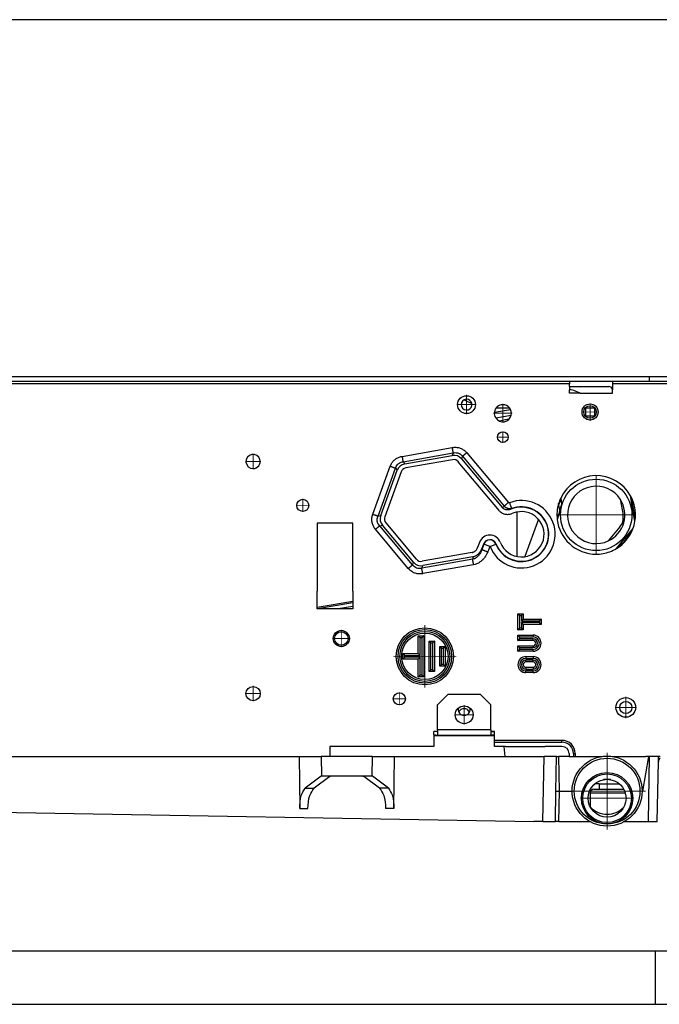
# Model space of a CAD drawing. Header units: inches. Extents: x -7205 to -1528, y -2875 to 5222.
# Tile 41 of 104: x -6176 to -5997, y 173 to 448. Entities that reach past the tile are written whole.
import ezdxf

# ---------------------------------------------------------------- set-up
doc = ezdxf.new("R2010")
doc.units = ezdxf.units.IN
doc.linetypes.add('DOT_CENTER', pattern=[14, 12, -1, 0, -1])
doc.layers.add('1', color=7, linetype='Continuous')

msp = doc.modelspace()

# ---------------------------------------------------------------- linework, layer by layer
at = {"color": 7, "linetype": 'Continuous'}
for p, q in [((-6132.68, 448.4), (-6223.81, 448.4)), ((-6051.79, 448.4), (-6132.68, 448.4)), ((-5932.13, 448.4), (-6051.79, 448.4)), ((-6132.68, 348.4), (-6223.81, 348.4)), ((-6132.68, 348.4), (-6223.81, 348.4)), ((-6051.79, 348.4), (-6132.68, 348.4)), ((-6051.79, 348.4), (-6132.68, 348.4)), ((-5999.8, 348.4), (-6051.79, 348.4)), ((-5999.8, 348.4), (-6051.79, 348.4)), ((-5992.4, 348.4), (-5999.8, 348.4)), ((-5999.8, 347.2), (-5999.8, 348.4)), ((-5992.4, 348.4), (-5999.8, 348.4)), ((-6232.15, 347.2), (-6022.18, 347.2)), ((-6022.18, 347.2), (-6022.18, 346.4)), ((-6022.18, 347.2), (-6010.18, 347.2)), ((-6022.18, 345.7), (-6022.18, 346.4)), ((-6022.18, 345.7), (-6022.18, 344.72)), ((-6022.18, 345.7), (-6011.18, 345.7)), ((-6022.18, 345.7), (-6022.18, 344.72)), ((-6022.18, 345.7), (-6011.18, 345.7)), ((-6022.18, 345.7), (-6011.18, 345.7)), ((-6022.18, 343.83), (-6022.18, 344.72)), ((-6021.73, 344.72), (-6022.18, 344.72)), ((-6010.18, 344.79), (-6010.19, 344.87)), ((-6010.18, 344.79), (-6010.19, 344.87)), ((-6010.18, 344.79), (-6010.19, 344.87)), ((-6010.18, 347.2), (-5999.8, 347.2)), ((-6010.18, 347.2), (-6010.18, 346.4)), ((-6010.18, 346.4), (-6010.18, 344.79)), ((-6010.18, 343.83), (-6010.18, 344.79)), ((-6010.18, 343.83), (-6010.18, 344.79)), ((-5999.8, 347.2), (-5992.4, 347.2)), ((-6051.54, 341.89), (-6049.56, 340.92)), ((-6051.54, 341.89), (-6049.56, 340.92)), ((-6051.54, 341.89), (-6049.56, 340.92)), ((-6019.19, 343.83), (-6022.18, 343.83)), ((-6019.19, 343.83), (-6020.96, 344.57)), ((-6019.19, 343.83), (-6010.18, 343.83)), ((-6019.19, 343.83), (-6010.18, 343.83)), ((-6043.24, 338.48), (-6038.72, 339.28)), ((-6043.24, 338.48), (-6038.72, 339.28)), ((-6043.24, 338.48), (-6038.72, 339.28)), ((-6042.73, 339.7), (-6038.99, 339.7)), ((-6042.73, 339.7), (-6038.99, 339.7)), ((-6042.73, 339.7), (-6038.99, 339.7)), ((-6017.64, 337.35), (-6017.64, 339.75)), ((-6017.64, 339.75), (-6015.24, 339.75)), ((-6015.24, 339.75), (-6015.24, 337.35)), ((-6042.86, 336.87), (-6038.53, 337.63)), ((-6042.86, 336.87), (-6038.53, 337.63)), ((-6039.16, 336.5), (-6041.88, 336.02)), ((-6015.24, 337.35), (-6017.64, 337.35)), ((-6068.33, 324.01), (-6055.01, 326.36)), ((-6052.43, 325.42), (-6040.97, 311.76)), ((-6054.95, 325.18), (-6068.03, 322.87)), ((-6041.84, 310.91), (-6053.33, 324.59)), ((-6075.06, 309.53), (-6070.43, 322.24)), ((-6069.36, 321.76), (-6073.93, 309.22)), ((-6024.65, 314.47), (-6024.46, 312.56)), ((-6003.86, 308.01), (-6005.1, 315.07)), ((-6003.93, 309.35), (-6004.85, 314.59)), ((-6003.93, 309.35), (-6004.85, 314.59)), ((-6003.93, 309.35), (-6004.85, 314.59)), ((-6024.9, 311.02), (-6025.24, 312.95)), ((-6024.9, 311.02), (-6025.24, 312.95)), ((-6024.46, 312.56), (-6024.9, 311.02)), ((-6007.98, 314.1), (-6007.19, 309.64)), ((-6036.9, 310.54), (-6036.9, 298.11)), ((-6024.9, 311.02), (-6025.64, 308.4)), ((-6082.9, 307.4), (-6092.9, 307.4)), ((-6092.9, 307.4), (-6092.9, 288.4)), ((-6082.9, 307.4), (-6092.9, 307.4)), ((-6092.9, 307.4), (-6092.9, 288.4)), ((-6082.9, 288.4), (-6082.9, 307.4)), ((-6082.9, 288.4), (-6082.9, 307.4)), ((-6065.89, 296.47), (-6074.58, 306.83)), ((-6073.63, 307.51), (-6065.09, 297.33)), ((-6030.9, 308.52), (-6034.7, 298.06)), ((-6008.06, 306.37), (-6011.36, 302.44)), ((-6009.06, 300.31), (-6004.45, 305.79)), ((-6047.41, 302.04), (-6047.93, 300.63)), ((-6046.3, 301.54), (-6046.75, 300.29)), ((-6049.5, 299.2), (-6063.46, 296.74)), ((-6049.27, 298), (-6063.31, 295.53)), ((-6092.9, 283.4), (-6092.9, 288.4)), ((-6082.9, 288.4), (-6082.9, 283.4)), ((-6082.9, 285.53), (-6092.9, 283.77)), ((-6082.9, 285.53), (-6092.9, 283.77)), ((-6082.9, 285.13), (-6092.72, 283.4)), ((-6082.9, 284.11), (-6086.96, 283.4)), ((-6082.9, 284.11), (-6086.96, 283.4)), ((-6082.9, 283.4), (-6092.9, 283.4)), ((-6036.64, 282.06), (-6035.14, 282.06)), ((-6036.64, 277.56), (-6036.64, 282.06)), ((-6035.14, 282.06), (-6035.14, 280.56)), ((-6035.14, 280.56), (-6030.14, 280.56)), ((-6035.14, 279.06), (-6035.14, 277.56)), ((-6030.14, 279.06), (-6035.14, 279.06)), ((-6030.14, 280.56), (-6030.14, 279.06)), ((-6064.53, 270.88), (-6064.53, 275.88)), ((-6064.53, 275.88), (-6063.03, 275.88)), ((-6063.03, 275.88), (-6063.03, 264.38)), ((-6035.14, 277.56), (-6036.64, 277.56)), ((-6036.64, 276.06), (-6032.39, 276.06)), ((-6036.64, 274.56), (-6036.64, 276.06)), ((-6061.53, 265.88), (-6061.53, 274.38)), ((-6061.53, 274.38), (-6060.03, 274.38)), ((-6060.03, 274.38), (-6060.03, 265.88)), ((-6032.39, 274.56), (-6036.64, 274.56)), ((-6036.64, 271.56), (-6036.64, 273.06)), ((-6036.64, 273.06), (-6032.39, 273.06)), ((-6068.85, 270.88), (-6064.53, 270.88)), ((-6068.85, 269.38), (-6068.85, 270.88)), ((-6058.53, 267.38), (-6058.53, 272.88)), ((-6058.53, 272.88), (-6057.03, 272.88)), ((-6057.03, 272.88), (-6057.03, 267.38)), ((-6032.39, 271.56), (-6036.64, 271.56)), ((-6064.53, 269.38), (-6068.85, 269.38)), ((-6064.53, 264.38), (-6064.53, 269.38)), ((-6034.39, 270.06), (-6032.39, 270.06)), ((-6032.39, 268.56), (-6034.39, 268.56)), ((-6060.03, 265.88), (-6061.53, 265.88)), ((-6057.03, 267.38), (-6058.53, 267.38)), ((-6034.39, 267.06), (-6032.39, 267.06)), ((-6032.39, 265.56), (-6034.39, 265.56)), ((-6063.03, 264.38), (-6064.53, 264.38)), ((-6059.2, 256.57), (-6056.2, 259.57)), ((-6056.2, 259.57), (-6047.2, 259.57)), ((-6047.2, 259.57), (-6044.2, 256.57)), ((-6059.2, 249.57), (-6059.2, 256.57)), ((-6044.2, 249.57), (-6044.2, 256.57)), ((-6060.2, 248.24), (-6060.2, 249.08)), ((-6059.3, 249.08), (-6060.2, 249.08)), ((-6060.2, 248.24), (-6060.2, 247.98)), ((-6060.2, 248.24), (-6060.2, 247.98)), ((-6059.2, 249.08), (-6059.3, 249.08)), ((-6059.2, 249.08), (-6059.3, 249.08)), ((-6059.2, 249.57), (-6059.2, 249.07)), ((-6059.2, 249.07), (-6059.2, 248.07)), ((-6044.2, 249.57), (-6044.2, 249.07)), ((-6043.2, 249.08), (-6044.2, 249.08)), ((-6043.2, 249.08), (-6044.2, 249.08)), ((-6044.2, 249.07), (-6043.2, 249.07)), ((-6044.2, 249.07), (-6044.2, 248.07)), ((-6043.2, 249.07), (-6043.2, 249.08)), ((-6043.2, 249.07), (-6043.2, 249.08)), ((-6043.2, 248.07), (-6043.2, 249.07)), ((-6060.2, 247.98), (-6060.2, 244.9)), ((-6060.2, 247.98), (-6043.48, 247.98)), ((-6060.2, 247.98), (-6060.2, 244.9)), ((-6059.2, 248.07), (-6044.2, 248.07)), ((-6043.2, 248.07), (-6044.2, 248.07)), ((-6043.2, 247.97), (-6043.2, 248.07)), ((-6043.2, 247.97), (-6043.2, 248.07)), ((-6043.2, 246.6), (-6043.2, 247.97)), ((-6043.2, 246.6), (-6043.2, 247.97)), ((-6043.2, 246.1), (-6043.2, 246.6)), ((-6043.2, 246.1), (-6043.2, 246.6)), ((-6043.2, 244.9), (-6043.2, 246.1)), ((-6043.2, 246.1), (-6024.3, 246.1)), ((-6043.2, 244.9), (-6043.2, 246.1)), ((-6089.3, 244.9), (-6089.3, 242.1)), ((-6060.2, 244.9), (-6089.3, 244.9)), ((-6089.3, 244.9), (-6089.3, 242.1)), ((-6060.2, 244.9), (-6089.3, 244.9)), ((-6040.46, 244.9), (-6043.2, 244.9)), ((-6040.46, 244.9), (-6043.2, 244.9)), ((-6040.12, 244.9), (-6040.46, 244.9)), ((-6040.21, 242.1), (-6040.46, 244.9)), ((-6040.12, 244.9), (-6040.46, 244.9)), ((-6040.12, 244.9), (-6029.04, 244.9)), ((-6024.3, 244.9), (-6029.04, 244.9)), ((-6024.3, 244.9), (-6029.04, 244.9)), ((-6022.3, 242.9), (-6022.3, 242.1)), ((-6022.3, 242.9), (-6022.3, 242.1)), ((-6021.1, 242.9), (-6021.1, 242.1)), ((-6269.23, 242.1), (-6097.9, 242.1)), ((-6097.9, 242.1), (-6091.7, 242.1)), ((-6097.9, 242.1), (-6097.72, 227.56)), ((-6077.43, 242.1), (-6091.7, 242.1)), ((-6077.43, 242.1), (-6071.23, 242.1)), ((-6071.41, 227.56), (-6071.23, 242.1)), ((-6071.23, 242.1), (-6029.33, 242.1)), ((-6025.83, 242.1), (-6029.33, 242.1)), ((-6026, 232.4), (-6025.83, 242.1)), ((-6025.83, 242.1), (-6025.17, 242.1)), ((-6022.3, 242.1), (-6025.17, 242.1)), ((-6022.3, 242.1), (-6013.06, 242.1)), ((-6010.27, 242.1), (-6000.8, 242.1)), ((-6000.03, 242.1), (-6001.74, 232.4)), ((-6000.03, 242.1), (-6000.8, 242.1)), ((-6000.03, 242.1), (-6000.8, 242.1)), ((-6000.03, 242.1), (-6000.8, 242.1)), ((-5999.8, 242.1), (-6000.03, 242.1)), ((-5999.8, 242.1), (-6000.03, 242.1)), ((-5999.8, 242.1), (-6000.03, 242.1)), ((-5997.3, 242.1), (-5999.8, 242.1)), ((-5997.3, 242.1), (-5999.8, 242.1)), ((-5997.3, 242.1), (-5999.8, 242.1)), ((-5997.61, 223.9), (-5997.32, 240.62)), ((-5997.32, 240.62), (-5997.3, 242.1)), ((-5996.8, 242.1), (-5997.3, 242.1)), ((-5996.8, 242.1), (-5997.3, 242.1)), ((-6091.73, 236.6), (-6096.21, 233.26)), ((-6089.31, 236.46), (-6093.72, 233.26)), ((-6091.61, 236.6), (-6091.73, 236.6)), ((-6089.08, 236.6), (-6091.61, 236.6)), ((-6089.31, 236.46), (-6089.08, 236.6)), ((-6080.05, 236.6), (-6089.08, 236.6)), ((-6080.05, 236.6), (-6079.82, 236.46)), ((-6077.52, 236.6), (-6080.05, 236.6)), ((-6075.41, 233.26), (-6079.82, 236.46)), ((-6077.4, 236.6), (-6077.52, 236.6)), ((-6072.92, 233.26), (-6077.4, 236.6)), ((-6013.89, 234.4), (-6015.14, 234.4)), ((-6013.89, 234.4), (-6015.14, 234.4)), ((-6013.89, 234.4), (-6013.91, 232.9)), ((-6013.89, 234.4), (-6008.19, 234.4)), ((-6010.64, 235.6), (-6012.69, 235.6)), ((-6026.15, 223.9), (-6026, 232.4)), ((-6026, 232.4), (-6025, 232.4)), ((-6025, 232.4), (-6021.47, 232.4)), ((-6016.37, 231.91), (-6016.43, 228.08)), ((-6015.37, 232.9), (-6013.91, 232.9)), ((-6013.91, 232.9), (-6006.99, 232.9)), ((-6001.87, 232.4), (-6001.74, 232.4)), ((-6332.08, 229.13), (-6032.23, 223.9)), ((-6029.65, 223.9), (-6032.23, 223.9)), ((-6029.65, 223.9), (-6026.15, 223.9)), ((-6025.15, 223.9), (-6026.15, 223.9)), ((-6025.15, 223.9), (-6016.54, 223.9)), ((-6006.79, 223.9), (-6000.11, 223.9)), ((-6000.11, 223.9), (-5997.61, 223.9)), ((-5998.2, 187.7), (-5998.2, 172.7)), ((-5998.2, 187.7), (-5398.2, 187.7)), ((-5998.2, 187.7), (-5998.2, 172.7)), ((-6420.9, 172.7), (-5998.2, 172.7)), ((-5998.2, 172.7), (-5958.1, 172.7))]:
    msp.add_line(p, q, dxfattribs=at)
at = {"color": 126, "linetype": 'Continuous', "true_color": 0x008060}
for p, q in [((-6022.18, 346.4), (-6239.86, 346.4)), ((-5992.4, 346.4), (-6010.18, 346.4)), ((-6069.09, 326.12), (-6055.01, 328.61)), ((-6068.82, 324.6), (-6054.75, 327.08)), ((-6054.75, 327.08), (-6055.01, 326.36)), ((-6052.16, 326.14), (-6052.43, 325.42)), ((-6052.16, 326.14), (-6040.46, 312.19)), ((-6050.98, 327.14), (-6039.28, 313.2)), ((-6077.27, 309.93), (-6072.38, 323.36)), ((-6075.82, 309.4), (-6070.93, 322.83)), ((-6070.93, 322.83), (-6070.43, 322.24)), ((-6068.82, 324.6), (-6068.33, 324.01)), ((-6040.46, 312.19), (-6040.97, 311.76)), ((-6075.82, 309.4), (-6075.06, 309.53)), ((-6038.4, 311.49), (-6038.59, 311.31)), ((-6075.34, 306.69), (-6074.58, 306.83)), ((-6066.15, 295.74), (-6075.34, 306.69)), ((-6067.34, 294.75), (-6076.53, 305.7)), ((-6046.22, 301.5), (-6046.77, 299.98)), ((-6046.3, 301.54), (-6046.22, 301.5)), ((-6044.55, 300.9), (-6046.22, 301.5)), ((-6044.55, 300.9), (-6045.1, 299.37)), ((-6044.45, 300.91), (-6042.8, 301.55)), ((-6042.72, 301.58), (-6042.8, 301.55)), ((-6049.27, 298), (-6049.31, 297.32)), ((-6046.75, 300.29), (-6046.77, 299.98)), ((-6066.15, 295.74), (-6065.89, 296.47)), ((-6049.31, 297.32), (-6063.57, 294.8)), ((-6063.57, 294.8), (-6063.31, 295.53)), ((-6049.04, 295.79), (-6063.3, 293.28)), ((-6036.14, 281.56), (-6035.64, 281.56)), ((-6036.14, 278.06), (-6036.14, 281.56)), ((-6035.64, 281.56), (-6035.64, 280.06)), ((-6035.64, 280.06), (-6030.64, 280.06)), ((-6035.64, 279.56), (-6035.64, 278.06)), ((-6030.64, 279.56), (-6035.64, 279.56)), ((-6030.64, 280.06), (-6030.64, 279.56)), ((-6035.64, 278.06), (-6036.14, 278.06)), ((-6032.39, 276.06), (-6032.39, 275.56)), ((-6064.03, 275.38), (-6063.53, 275.38)), ((-6064.03, 270.38), (-6064.03, 275.38)), ((-6063.53, 275.38), (-6063.53, 264.88)), ((-6061.03, 266.38), (-6061.03, 273.88)), ((-6061.03, 273.88), (-6060.53, 273.88)), ((-6060.53, 273.88), (-6060.53, 266.38)), ((-6036.14, 275.06), (-6036.14, 275.56)), ((-6036.14, 275.56), (-6032.39, 275.56)), ((-6032.39, 275.06), (-6036.14, 275.06)), ((-6032.39, 274.56), (-6032.39, 275.06)), ((-6032.39, 273.06), (-6032.39, 272.56)), ((-6068.35, 270.38), (-6064.03, 270.38)), ((-6068.35, 269.88), (-6068.35, 270.38)), ((-6058.03, 267.88), (-6058.03, 272.38)), ((-6058.03, 272.38), (-6057.53, 272.38)), ((-6057.53, 272.38), (-6057.53, 267.88)), ((-6036.14, 272.06), (-6036.14, 272.56)), ((-6036.14, 272.56), (-6032.39, 272.56)), ((-6032.39, 272.06), (-6036.14, 272.06)), ((-6032.39, 271.56), (-6032.39, 272.06)), ((-6064.03, 269.88), (-6068.35, 269.88)), ((-6064.03, 264.88), (-6064.03, 269.88)), ((-6057.53, 267.88), (-6058.03, 267.88)), ((-6034.39, 270.06), (-6034.39, 269.56)), ((-6034.39, 269.56), (-6032.39, 269.56)), ((-6034.39, 268.56), (-6034.39, 269.06)), ((-6032.39, 269.06), (-6034.39, 269.06)), ((-6032.39, 270.06), (-6032.39, 269.56)), ((-6032.39, 268.56), (-6032.39, 269.06)), ((-6063.53, 264.88), (-6064.03, 264.88)), ((-6060.53, 266.38), (-6061.03, 266.38)), ((-6034.39, 267.06), (-6034.39, 266.56)), ((-6034.39, 266.56), (-6032.39, 266.56)), ((-6034.39, 265.56), (-6034.39, 266.06)), ((-6032.39, 266.06), (-6034.39, 266.06)), ((-6032.39, 267.06), (-6032.39, 266.56)), ((-6032.39, 265.56), (-6032.39, 266.06)), ((-6044.2, 249.57), (-6059.2, 249.57)), ((-6040.95, 246.6), (-6043.2, 246.6)), ((-6040.95, 246.6), (-6043.2, 246.6)), ((-6032.21, 246.6), (-6040.95, 246.6)), ((-6032.21, 246.6), (-6040.95, 246.6)), ((-6028.96, 246.6), (-6032.21, 246.6)), ((-6024.3, 246.6), (-6028.96, 246.6)), ((-6024.3, 246.6), (-6028.96, 246.6)), ((-6024.3, 246.1), (-6024.3, 246.6)), ((-6024.3, 246.1), (-6024.3, 246.6)), ((-6021.1, 242.9), (-6020.6, 242.9)), ((-6021.1, 242.9), (-6020.6, 242.9)), ((-6020.6, 242.9), (-6020.6, 242.1)), ((-6020.6, 242.9), (-6020.6, 242.1)), ((-6091.7, 242.1), (-6091.61, 236.6)), ((-6077.43, 242.1), (-6077.52, 236.6)), ((-6029.65, 223.9), (-6029.33, 242.1)), ((-6025, 232.4), (-6025.17, 242.1)), ((-6000.11, 223.9), (-5999.8, 242.1)), ((-6096.21, 233.26), (-6093.72, 233.26)), ((-6072.92, 233.26), (-6075.41, 233.26)), ((-6025.15, 223.9), (-6025, 232.4)), ((-6016.21, 232.43), (-6016.56, 232.43)), ((-6016.37, 231.91), (-6006.59, 231.91)), ((-6097.72, 227.56), (-6095.44, 227.56)), ((-6071.41, 227.56), (-6073.69, 227.56))]:
    msp.add_line(p, q, dxfattribs=at)
at = {"color": 7, "linetype": 'Continuous'}
for centre, radius in [((-6051.03, 340.62), 2.5), ((-6051.03, 340.62), 2.5), ((-6016.44, 338.55), 2.25), ((-6016.44, 338.55), 2.25), ((-6016.44, 338.55), 2.25), ((-6016.44, 338.55), 1.75), ((-6040.86, 331.52), 1.5), ((-6014.72, 309.73), 10), ((-6096.9, 312.4), 1.7), ((-6096.9, 312.4), 1.7), ((-6086.1, 275.12), 2.25), ((-6086.1, 275.12), 2.25), ((-6086.1, 275.12), 1.9), ((-6086.1, 275.12), 1.9), ((-6062.71, 270.13), 8), ((-6062.71, 270.13), 6.5), ((-6110.8, 259.7), 2), ((-6110.8, 259.7), 2), ((-6069.84, 258.25), 1.7), ((-6069.84, 258.25), 1.7), ((-6006.44, 255.83), 2.75), ((-6006.44, 255.83), 2.75), ((-6006.44, 255.83), 1.7), ((-6051.7, 253.77), 2.5), ((-6011.67, 232.4), 9.8), ((-6011.67, 232.4), 9.8), ((-6011.67, 230.4), 7.2), ((-6011.67, 230.4), 6.8), ((-6011.67, 230.4), 5.3)]:
    msp.add_circle(centre, radius, dxfattribs=at)
at = {"color": 126, "linetype": 'Continuous', "true_color": 0x008060}
for centre, radius in [((-6062.71, 270.13), 7.5), ((-6062.71, 270.13), 7), ((-6011.67, 232.4), 9.21)]:
    msp.add_circle(centre, radius, dxfattribs=at)
at = {"color": 7, "linetype": 'Continuous'}
for centre, radius, start, end in [((-6021.73, 342.72), 2, 67.4668, 90), ((-6011.18, 344.7), 1, 10, 90), ((-6011.18, 344.7), 1, 10, 90), ((-6011.18, 344.7), 1, 10, 90), ((-6051.03, 340.62), 1.5, 117.4832, 11.4054), ((-6051.03, 340.62), 1.5, 117.4832, 11.4054), ((-6051.03, 340.62), 1.5, 117.4832, 11.4054), ((-6051.03, 340.62), 1.5, 90, 117.4832), ((-6051.03, 340.62), 1.5, 90, 117.4832), ((-6051.03, 340.62), 1.5, 90, 117.4832), ((-6051.98, 340.99), 1, 64, 75.0648), ((-6051.98, 340.99), 1, 64, 75.0648), ((-6051.98, 340.99), 1, 64, 75.0648), ((-6051.03, 340.62), 1.5, 11.4054, 90), ((-6051.03, 340.62), 1.5, 11.4054, 90), ((-6051.03, 340.62), 1.5, 11.4054, 90), ((-6040.86, 338.2), 2.4, 90, 173.2032), ((-6040.86, 338.2), 2.4, 90, 173.2032), ((-6040.86, 338.2), 2.4, 38.6822, 90), ((-6040.86, 338.2), 2.4, 346.3725, 90), ((-6040.86, 338.2), 2.4, 346.3725, 38.6822), ((-6040.86, 338.2), 2.4, 173.2032, 213.6275), ((-6040.86, 338.2), 2.4, 173.2032, 213.6275), ((-6040.86, 338.2), 2.4, 213.6275, 346.3725), ((-6110.8, 324.7), 2, 15.4035, 184.5965), ((-6110.8, 324.7), 2, 15.4035, 184.5965), ((-6054.53, 323.65), 2.75, 40, 100), ((-6110.8, 324.7), 2, 184.5965, 270), ((-6110.8, 324.7), 2, 270, 15.4035), ((-6067.85, 321.3), 2.75, 100, 160), ((-6067.73, 321.16), 1.74, 100, 160), ((-6054.65, 323.48), 1.73, 40.1684, 100.169), ((-6014.72, 309.73), 11, 29.0034, 154.4968), ((-6014.72, 309.73), 8.03, 100.0007, 294.7309), ((-6014.72, 309.73), 8.03, 32.9249, 100.0007), ((-6014.72, 309.73), 11, 154.4968, 162.9821), ((-6014.72, 309.73), 11, 154.4968, 162.9821), ((-6014.72, 309.73), 11, 154.4968, 162.9821), ((-6014.72, 309.73), 11, 26.1894, 29.0034), ((-6014.72, 309.73), 11, 26.1894, 29.0034), ((-6014.72, 309.73), 11, 26.1894, 29.0034), ((-6014.72, 309.73), 10.85, 23.1994, 26.5582), ((-6014.72, 309.73), 11, 355.5087, 26.1894), ((-6035.65, 304.32), 7.58, 201.2154, 112.7665), ((-6014.72, 309.74), 11, 162.9866, 186.9609), ((-6014.72, 309.74), 11, 162.9866, 186.9609), ((-6014.72, 309.73), 10.85, 155.8263, 164.5743), ((-6014.72, 309.73), 8.03, 294.7309, 32.9249), ((-6072.48, 308.59), 2.75, 160, 220), ((-6072.3, 308.63), 1.74, 160, 220), ((-6035.65, 304.32), 6.34, 200.7496, 112.3095), ((-6011.13, 308.94), 4, 320.0573, 10), ((-6014.72, 309.73), 10.85, 353.4418, 357.053), ((-6002.45, 309.61), 1.5, 190, 209.5236), ((-6002.45, 309.61), 1.5, 190, 209.5236), ((-6002.45, 309.61), 1.5, 190, 209.5236), ((-6014.72, 309.73), 11, 350.9966, 355.5087), ((-6014.72, 309.73), 11, 350.9966, 355.5087), ((-6014.72, 309.73), 11, 350.9966, 355.5087), ((-6014.72, 309.73), 11, 186.9538, 226.8715), ((-6014.72, 309.73), 11, 186.9538, 226.8715), ((-6014.72, 309.73), 11, 339.0022, 350.9966), ((-6044.49, 300.98), 3.11, 20.7514, 160), ((-6014.72, 309.73), 11, 300.9975, 339.0022), ((-6014.72, 309.73), 11, 300.9975, 339.0022), ((-6014.72, 309.73), 11, 300.9975, 339.0022), ((-6014.72, 309.73), 10.85, 303.4429, 336.5568), ((-6044.5, 300.89), 1.91, 21.2169, 160.1862), ((-6014.72, 309.73), 11, 226.8742, 270), ((-6014.72, 309.73), 11, 226.8742, 270), ((-6014.72, 309.73), 11, 226.8742, 270), ((-6014.72, 309.73), 11, 270, 280), ((-6014.72, 309.73), 11, 270, 280), ((-6014.72, 309.73), 11, 270, 280), ((-6014.72, 309.73), 11, 280, 300.9975), ((-6063.78, 298.23), 2.75, 220, 280), ((-6063.76, 298.44), 1.73, 219.831, 279.8316), ((-6032.39, 273.81), 2.25, 270, 90), ((-6032.39, 273.81), 0.75, 270, 90), ((-6034.39, 267.81), 2.25, 90, 270), ((-6034.39, 267.81), 0.75, 90, 270), ((-6032.39, 267.81), 2.25, 270, 90), ((-6032.39, 267.81), 0.75, 270, 90), ((-6051.7, 255.27), 1.7, 167.4291, 12.5709), ((-6051.7, 253.77), 1.7, 26.179, 153.821), ((-6055.5, 272.79), 25, 259.1609, 261.486), ((-6055.51, 272.75), 23.98, 260.8958, 261.135), ((-6043.48, 244.98), 3, 84.8094, 90), ((-6024.3, 242.9), 3.2, 0, 90), ((-6024.3, 242.9), 2, 0, 90), ((-6024.3, 242.9), 2, 0, 90), ((-5995.82, 240.6), 1.5, 130.7829, 179), ((-6015.37, 231.9), 1, 90, 179), ((-6011.67, 232.4), 6.5, 224.3037, 270), ((-6011.67, 232.4), 6.5, 270, 315.6963)]:
    msp.add_arc(centre, radius, start, end, dxfattribs=at)
at = {"color": 126, "linetype": 'Continuous', "true_color": 0x008060}
for centre, radius, start, end in [((-6035.65, 304.32), 9.44, 201.2157, 110.8741), ((-6035.65, 304.32), 7.67, 201.2191, 111.0079), ((-6014.72, 309.73), 10.19, 163.0958, 169.9164), ((-6044.5, 300.89), 1.82, 21.2169, 160.3957), ((-6032.39, 273.81), 1.75, 270, 90), ((-6032.39, 273.81), 1.25, 270, 90), ((-6034.39, 267.81), 1.75, 90, 270), ((-6034.39, 267.81), 1.25, 90, 270), ((-6032.39, 267.81), 1.75, 270, 90), ((-6032.39, 267.81), 1.25, 270, 90), ((-6024.3, 242.9), 3.7, 0, 90), ((-6024.3, 242.9), 3.7, 0, 90)]:
    msp.add_arc(centre, radius, start, end, dxfattribs=at)
for points in [[(-6055.01, 328.61), (-6054.86, 328.63), (-6054.71, 328.65), (-6053.74, 328.65), (-6052.79, 328.42), (-6051.93, 327.99), (-6051.19, 327.37), (-6051.08, 327.26), (-6050.98, 327.14)], [(-6054.75, 327.08), (-6054.77, 327.23), (-6054.8, 327.37), (-6054.82, 327.52), (-6054.86, 327.73), (-6054.9, 327.96), (-6054.93, 328.15), (-6054.97, 328.38), (-6055.01, 328.61)], [(-6072.38, 323.36), (-6072.33, 323.51), (-6072.27, 323.65), (-6071.78, 324.49), (-6071.12, 325.2), (-6070.3, 325.73), (-6069.4, 326.06), (-6069.25, 326.09), (-6069.09, 326.12)], [(-6069.09, 326.12), (-6069.05, 325.87), (-6069.01, 325.67), (-6068.97, 325.43), (-6068.94, 325.25), (-6068.9, 325.04), (-6068.87, 324.88), (-6068.84, 324.71), (-6068.82, 324.6)], [(-6054.75, 327.08), (-6054.64, 327.11), (-6054.54, 327.13), (-6053.91, 327.16), (-6053.3, 327.03), (-6052.75, 326.74), (-6052.29, 326.31), (-6052.23, 326.23), (-6052.16, 326.14)], [(-6050.98, 327.14), (-6051.16, 326.99), (-6051.33, 326.84), (-6051.5, 326.7), (-6051.66, 326.57), (-6051.82, 326.43), (-6051.94, 326.33), (-6052.05, 326.24), (-6052.16, 326.14)], [(-6072.38, 323.36), (-6072.17, 323.28), (-6071.95, 323.21), (-6071.72, 323.12), (-6071.55, 323.06), (-6071.39, 323), (-6071.2, 322.93), (-6071.05, 322.88), (-6070.93, 322.83)], [(-6070.93, 322.83), (-6070.9, 322.93), (-6070.87, 323.03), (-6070.58, 323.59), (-6070.16, 324.06), (-6069.63, 324.39), (-6069.03, 324.57), (-6068.93, 324.59), (-6068.82, 324.6)], [(-6039.28, 313.2), (-6039.44, 313.06), (-6039.63, 312.9), (-6039.82, 312.74), (-6039.96, 312.62), (-6040.11, 312.49), (-6040.24, 312.38), (-6040.35, 312.29), (-6040.46, 312.19)], [(-6038.4, 311.49), (-6038.64, 311.43), (-6038.9, 311.41), (-6039.06, 311.43), (-6039.25, 311.46), (-6039.45, 311.51), (-6039.69, 311.6), (-6039.88, 311.7), (-6040.01, 311.78), (-6040.19, 311.93), (-6040.33, 312.05), (-6040.42, 312.15), (-6040.46, 312.19)], [(-6039.02, 313.15), (-6039.09, 313.13), (-6039.16, 313.13), (-6039.23, 313.15), (-6039.28, 313.2)], [(-6076.53, 305.7), (-6076.63, 305.82), (-6076.72, 305.94), (-6077.2, 306.78), (-6077.48, 307.71), (-6077.53, 308.68), (-6077.37, 309.63), (-6077.32, 309.78), (-6077.27, 309.93)], [(-6077.27, 309.93), (-6077.06, 309.85), (-6076.84, 309.77), (-6076.61, 309.69), (-6076.44, 309.63), (-6076.26, 309.56), (-6076.09, 309.5), (-6075.96, 309.45), (-6075.82, 309.4)], [(-6075.34, 306.69), (-6075.41, 306.77), (-6075.48, 306.85), (-6075.83, 307.37), (-6076.02, 307.97), (-6076.04, 308.6), (-6075.9, 309.21), (-6075.86, 309.31), (-6075.82, 309.4)], [(-6076.53, 305.7), (-6076.37, 305.83), (-6076.18, 306), (-6076.01, 306.14), (-6075.85, 306.27), (-6075.7, 306.4), (-6075.56, 306.51), (-6075.43, 306.62), (-6075.34, 306.69)], [(-6044.45, 300.91), (-6044.47, 300.93), (-6044.5, 300.94), (-6044.53, 300.93), (-6044.55, 300.9)], [(-6046.77, 299.98), (-6046.92, 299.58), (-6047.16, 299.08), (-6047.45, 298.61), (-6047.72, 298.29), (-6048.01, 297.99), (-6048.45, 297.67), (-6048.83, 297.47), (-6049.31, 297.32)], [(-6045.1, 299.37), (-6045.32, 298.86), (-6045.7, 298.16), (-6046.04, 297.68), (-6046.57, 297.09), (-6047.05, 296.68), (-6047.7, 296.26), (-6048.27, 296), (-6049.04, 295.79)], [(-6045.1, 299.37), (-6045.4, 299.48), (-6045.68, 299.58), (-6045.9, 299.66), (-6046.07, 299.72), (-6046.19, 299.77), (-6046.4, 299.85), (-6046.57, 299.91), (-6046.67, 299.94), (-6046.74, 299.97), (-6046.77, 299.98)], [(-6067.34, 294.75), (-6067.16, 294.9), (-6066.99, 295.04), (-6066.8, 295.2), (-6066.66, 295.32), (-6066.49, 295.46), (-6066.37, 295.56), (-6066.25, 295.66), (-6066.15, 295.74)], [(-6063.57, 294.8), (-6063.67, 294.78), (-6063.77, 294.76), (-6064.4, 294.72), (-6065.01, 294.85), (-6065.57, 295.15), (-6066.03, 295.58), (-6066.09, 295.66), (-6066.15, 295.74)], [(-6049.04, 295.79), (-6049.09, 296.05), (-6049.12, 296.25), (-6049.16, 296.46), (-6049.2, 296.67), (-6049.24, 296.88), (-6049.26, 297.03), (-6049.29, 297.2), (-6049.31, 297.32)], [(-6063.3, 293.28), (-6063.46, 293.26), (-6063.61, 293.24), (-6064.58, 293.24), (-6065.52, 293.46), (-6066.39, 293.9), (-6067.13, 294.52), (-6067.24, 294.63), (-6067.34, 294.75)], [(-6063.3, 293.28), (-6063.34, 293.48), (-6063.38, 293.73), (-6063.42, 293.95), (-6063.46, 294.16), (-6063.49, 294.35), (-6063.52, 294.52), (-6063.55, 294.69), (-6063.57, 294.8)]]:
    msp.add_spline(points, degree=3, dxfattribs=at)
at = {"color": 7, "linetype": 'Continuous'}
for points in [[(-6038.59, 311.31), (-6038.89, 311.21), (-6039.21, 311.14), (-6039.53, 311.12), (-6039.86, 311.15), (-6040.17, 311.22), (-6040.47, 311.35), (-6040.74, 311.53), (-6040.97, 311.76)], [(-6039.02, 313.15), (-6038.73, 312.39), (-6038.51, 311.8), (-6038.4, 311.49)], [(-6041.84, 310.91), (-6041.48, 310.55), (-6041.05, 310.26), (-6040.58, 310.06), (-6040.08, 309.93), (-6039.57, 309.89), (-6039.05, 309.92), (-6038.55, 310.02), (-6038.06, 310.19)], [(-6049.5, 299.2), (-6049.25, 299.26), (-6049.01, 299.36), (-6048.77, 299.5), (-6048.56, 299.67), (-6048.36, 299.88), (-6048.19, 300.1), (-6048.04, 300.36), (-6047.93, 300.63)], [(-6049.27, 298), (-6048.87, 298.1), (-6048.48, 298.27), (-6048.11, 298.49), (-6047.76, 298.76), (-6047.45, 299.09), (-6047.18, 299.45), (-6046.94, 299.86), (-6046.75, 300.29)], [(-6036.64, 282.06), (-6036.58, 282), (-6036.46, 281.88), (-6036.39, 281.81), (-6036.31, 281.73), (-6036.22, 281.64), (-6036.14, 281.56)], [(-6035.14, 282.06), (-6035.2, 282), (-6035.31, 281.88), (-6035.39, 281.81), (-6035.47, 281.73), (-6035.55, 281.64), (-6035.64, 281.56)], [(-6035.14, 280.56), (-6035.2, 280.5), (-6035.31, 280.38), (-6035.39, 280.31), (-6035.47, 280.23), (-6035.55, 280.14), (-6035.64, 280.06)], [(-6035.14, 279.06), (-6035.2, 279.12), (-6035.31, 279.23), (-6035.39, 279.3), (-6035.47, 279.39), (-6035.55, 279.47), (-6035.64, 279.56)], [(-6030.14, 280.56), (-6030.2, 280.5), (-6030.31, 280.38), (-6030.39, 280.31), (-6030.47, 280.23), (-6030.55, 280.14), (-6030.64, 280.06)], [(-6030.14, 279.06), (-6030.2, 279.12), (-6030.31, 279.23), (-6030.39, 279.3), (-6030.47, 279.39), (-6030.55, 279.47), (-6030.64, 279.56)], [(-6064.53, 275.88), (-6064.47, 275.82), (-6064.36, 275.7), (-6064.28, 275.63), (-6064.2, 275.55), (-6064.11, 275.46), (-6064.03, 275.38)], [(-6063.03, 275.88), (-6063.09, 275.82), (-6063.2, 275.7), (-6063.28, 275.63), (-6063.36, 275.55), (-6063.44, 275.46), (-6063.53, 275.38)], [(-6036.64, 277.56), (-6036.58, 277.62), (-6036.46, 277.73), (-6036.39, 277.8), (-6036.31, 277.89), (-6036.22, 277.97), (-6036.14, 278.06)], [(-6036.64, 276.06), (-6036.58, 276), (-6036.46, 275.88), (-6036.39, 275.81), (-6036.31, 275.73), (-6036.22, 275.64), (-6036.14, 275.56)], [(-6035.14, 277.56), (-6035.2, 277.62), (-6035.31, 277.73), (-6035.39, 277.8), (-6035.47, 277.89), (-6035.55, 277.97), (-6035.64, 278.06)], [(-6061.53, 274.38), (-6061.47, 274.32), (-6061.36, 274.2), (-6061.28, 274.13), (-6061.2, 274.05), (-6061.11, 273.96), (-6061.03, 273.88)], [(-6060.03, 274.38), (-6060.09, 274.32), (-6060.2, 274.2), (-6060.28, 274.13), (-6060.36, 274.05), (-6060.44, 273.96), (-6060.53, 273.88)], [(-6036.64, 274.56), (-6036.58, 274.62), (-6036.46, 274.73), (-6036.39, 274.8), (-6036.31, 274.89), (-6036.22, 274.97), (-6036.14, 275.06)], [(-6036.64, 273.06), (-6036.58, 273), (-6036.46, 272.88), (-6036.39, 272.81), (-6036.31, 272.73), (-6036.22, 272.64), (-6036.14, 272.56)], [(-6068.85, 270.88), (-6068.79, 270.82), (-6068.68, 270.7), (-6068.6, 270.63), (-6068.52, 270.55), (-6068.44, 270.46), (-6068.35, 270.38)], [(-6064.53, 270.88), (-6064.47, 270.82), (-6064.36, 270.7), (-6064.28, 270.63), (-6064.2, 270.55), (-6064.11, 270.46), (-6064.03, 270.38)], [(-6058.53, 272.88), (-6058.47, 272.82), (-6058.36, 272.7), (-6058.28, 272.63), (-6058.2, 272.55), (-6058.11, 272.46), (-6058.03, 272.38)], [(-6057.03, 272.88), (-6057.09, 272.82), (-6057.2, 272.7), (-6057.28, 272.63), (-6057.36, 272.55), (-6057.44, 272.46), (-6057.53, 272.38)], [(-6036.64, 271.56), (-6036.58, 271.62), (-6036.46, 271.73), (-6036.39, 271.8), (-6036.31, 271.89), (-6036.22, 271.97), (-6036.14, 272.06)], [(-6068.85, 269.38), (-6068.79, 269.44), (-6068.68, 269.55), (-6068.6, 269.63), (-6068.52, 269.71), (-6068.44, 269.79), (-6068.35, 269.88)], [(-6064.53, 269.38), (-6064.47, 269.44), (-6064.36, 269.55), (-6064.28, 269.63), (-6064.2, 269.71), (-6064.11, 269.79), (-6064.03, 269.88)], [(-6058.53, 267.38), (-6058.47, 267.44), (-6058.36, 267.55), (-6058.28, 267.63), (-6058.2, 267.71), (-6058.11, 267.79), (-6058.03, 267.88)], [(-6057.03, 267.38), (-6057.09, 267.44), (-6057.2, 267.55), (-6057.28, 267.63), (-6057.36, 267.71), (-6057.44, 267.79), (-6057.53, 267.88)], [(-6064.53, 264.38), (-6064.47, 264.44), (-6064.36, 264.55), (-6064.28, 264.63), (-6064.2, 264.71), (-6064.11, 264.79), (-6064.03, 264.88)], [(-6063.03, 264.38), (-6063.09, 264.44), (-6063.2, 264.55), (-6063.28, 264.63), (-6063.36, 264.71), (-6063.44, 264.79), (-6063.53, 264.88)], [(-6061.53, 265.88), (-6061.47, 265.94), (-6061.36, 266.05), (-6061.28, 266.13), (-6061.2, 266.21), (-6061.11, 266.29), (-6061.03, 266.38)], [(-6060.03, 265.88), (-6060.09, 265.94), (-6060.2, 266.05), (-6060.28, 266.13), (-6060.36, 266.21), (-6060.44, 266.29), (-6060.53, 266.38)], [(-6097.72, 227.56), (-6097.32, 231.15), (-6096.21, 233.26)], [(-6095.44, 227.56), (-6094.91, 231.15), (-6093.72, 233.26)], [(-6075.41, 233.26), (-6074.22, 231.15), (-6073.69, 227.56)], [(-6072.92, 233.26), (-6071.81, 231.15), (-6071.41, 227.56)]]:
    msp.add_spline(points, degree=3, dxfattribs=at)
at = {"layer": '1', "color": 7, "linetype": 'Continuous'}
msp.add_line((-6554.95, 187.7), (-5998.2, 187.7), dxfattribs=at)
at = {"layer": '1', "color": 30, "linetype": 'DOT_CENTER', "true_color": 0xff8000, "const_width": 0.25}
for points in [[(-6051.03, 343.37), (-6051.03, 337.87)], [(-6051.03, 343.37), (-6051.03, 337.87)], [(-6048.28, 340.62), (-6053.78, 340.62)], [(-6048.28, 340.62), (-6053.78, 340.62)], [(-6040.86, 340.84), (-6040.86, 335.56)], [(-6016.44, 341.02), (-6016.44, 336.07)], [(-6016.44, 341.02), (-6016.44, 336.07)], [(-6038.22, 338.2), (-6043.5, 338.2)], [(-6013.96, 338.55), (-6018.91, 338.55)], [(-6013.96, 338.55), (-6018.91, 338.55)], [(-6039.21, 331.52), (-6042.51, 331.52)], [(-6040.86, 333.17), (-6040.86, 329.87)], [(-6110.8, 326.9), (-6110.8, 322.5)], [(-6108.6, 324.7), (-6113, 324.7)], [(-6014.72, 320.73), (-6014.72, 298.74)], [(-6096.9, 314.27), (-6096.9, 310.53)], [(-6096.9, 314.27), (-6096.9, 310.53)], [(-6095.03, 312.4), (-6098.77, 312.4)], [(-6095.03, 312.4), (-6098.77, 312.4)], [(-6003.72, 309.73), (-6025.72, 309.73)], [(-6062.71, 278.93), (-6062.71, 261.33)], [(-6086.1, 277.6), (-6086.1, 272.65)], [(-6086.1, 277.6), (-6086.1, 272.65)], [(-6083.62, 275.12), (-6088.57, 275.12)], [(-6083.62, 275.12), (-6088.57, 275.12)], [(-6053.91, 270.13), (-6071.51, 270.13)], [(-6110.8, 261.9), (-6110.8, 257.5)], [(-6110.8, 261.9), (-6110.8, 257.5)], [(-6108.6, 259.7), (-6113, 259.7)], [(-6108.6, 259.7), (-6113, 259.7)], [(-6069.84, 260.12), (-6069.84, 256.38)], [(-6069.84, 260.12), (-6069.84, 256.38)], [(-6067.97, 258.25), (-6071.71, 258.25)], [(-6067.97, 258.25), (-6071.71, 258.25)], [(-6051.7, 256.52), (-6051.7, 251.02)], [(-6006.44, 258.85), (-6006.44, 252.8)], [(-6006.44, 258.85), (-6006.44, 252.8)], [(-6006.44, 257.7), (-6006.44, 253.96)], [(-6048.95, 253.77), (-6054.45, 253.77)], [(-6003.41, 255.83), (-6009.46, 255.83)], [(-6003.41, 255.83), (-6009.46, 255.83)], [(-6004.57, 255.83), (-6008.31, 255.83)], [(-6011.67, 243.18), (-6011.67, 221.62)], [(-6011.67, 237.88), (-6011.67, 222.92)], [(-6000.89, 232.4), (-6022.45, 232.4)], [(-6004.19, 230.4), (-6019.15, 230.4)]]:
    msp.add_lwpolyline(points, dxfattribs=at)

doc.saveas('drawing.dxf')
